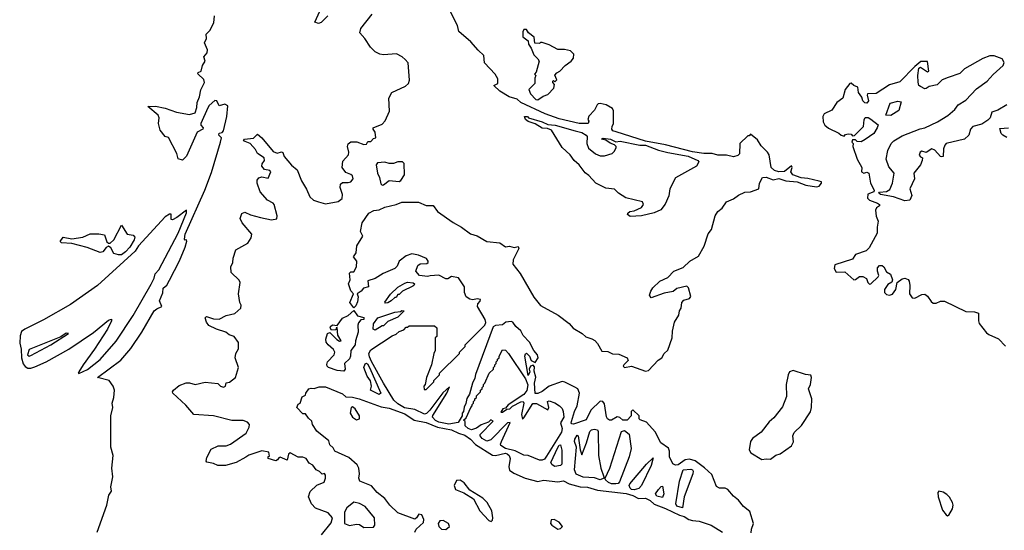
# Model space of a CAD drawing. Extents: x 2470790 to 2659118, y 702284 to 849036.
# Tile 56 of 154: x 2573657 to 2580606, y 757338 to 760938. Entities that reach past the tile are written whole.
import ezdxf

# ---------------------------------------------------------------- set-up
doc = ezdxf.new("R2010")
doc.units = 0

msp = doc.modelspace()

# ---------------------------------------------------------------- linework, layer by layer
at = {"layer": '0CON10XD'}
for points in [[(2575830.8, 760965), (2575785, 760918.9), (2575765, 760912.2), (2575740.3, 760920.3), (2575786.4, 761025)], [(2577866.7, 760146.7), (2577844, 760155), (2577836, 760165), (2577837.5, 760185), (2577847.5, 760205), (2577847.5, 760295), (2577841.7, 760311.7), (2577797, 760337), (2577755, 760347.5), (2577740, 760345), (2577731.7, 760338.3), (2577715, 760300), (2577673, 760257), (2577667.5, 760235), (2577673, 760223), (2577670, 760205), (2577605, 760205.4), (2577465, 760239.8), (2577364.8, 760274.8), (2577195, 760354.1), (2577168.8, 760378.8), (2577112.2, 760395), (2577046.9, 760435), (2577003.3, 760475), (2577030.7, 760489.3), (2577031.7, 760521.7), (2577012.5, 760555), (2576937.5, 760635), (2576933.3, 760685), (2576892.3, 760722.3), (2576841.7, 760781.7), (2576756.7, 760855), (2576745.9, 760895.9), (2576675.5, 761035.5)], [(2574203.8, 757325), (2574272, 757515), (2574286.2, 757585), (2574306, 757615), (2574300, 757645), (2574314.2, 757715), (2574308, 757775), (2574316, 757865), (2574301.2, 757925), (2574301.2, 758145), (2574314, 758205), (2574310, 758235), (2574322, 758275), (2574326, 758325), (2574316.4, 758355), (2574288.6, 758395), (2574206.2, 758415), (2574372.1, 758537.9), (2574441, 758619), (2574519.4, 758735), (2574605.9, 758885), (2574625, 758900.3), (2574660.8, 758915), (2574644.3, 758955), (2574666.6, 759013.4), (2574670, 759045), (2574695, 759066.3), (2574715, 759100.9), (2574785, 759238.2), (2574825.8, 759335), (2574837.3, 759377.3), (2574835, 759386.7), (2574825, 759382.5), (2574820.5, 759390.5), (2574825, 759425.7), (2574963.2, 759736.8), (2575009.9, 759860.1), (2575075.1, 760074.9), (2575081.9, 760105), (2575062.6, 760125), (2575065, 760137.4), (2575085, 760142.4), (2575095.8, 760155), (2575118.3, 760255), (2575125, 760330), (2575105, 760342.5), (2575065, 760330), (2575047.5, 760365), (2575035, 760367.5), (2574995, 760333.8), (2574985, 760316.2), (2574936.5, 760205), (2574935.9, 760195), (2574951.2, 760175), (2574949.7, 760165), (2574910.5, 760145), (2574835, 759975.6), (2574805, 759946.7), (2574775, 759957.5), (2574766, 759995), (2574707.5, 760107.5), (2574683.6, 760113.6), (2574649.2, 760159.2), (2574636.8, 760205), (2574641.1, 760245), (2574634.6, 760265), (2574562.5, 760325), (2574615, 760327.3), (2574683.1, 760313.1), (2574763.3, 760285), (2574855, 760270), (2574895, 760282.5), (2574907.9, 760317.9), (2574910, 760355), (2574925.6, 760394.4), (2574935.6, 760444.4), (2574962.2, 760495), (2574957, 760517), (2574913.8, 760556.2), (2574917.5, 760565), (2574938.8, 760575), (2574946.2, 760615), (2574966.7, 760645), (2574957.5, 760675), (2574980, 760705), (2574983.3, 760725), (2574961.2, 760775), (2574976.7, 760805), (2574973.3, 760835), (2574998.3, 760861.7), (2575027.5, 760915), (2575032.5, 760965)], [(2575252.5, 757852.5), (2575185, 757815.7), (2575110, 757795), (2575055, 757794.3), (2575025, 757809.4), (2574978, 757818), (2574973.3, 757825), (2574977.7, 757852.3), (2575008.8, 757911.2), (2575057.3, 757932.7), (2575115, 757933.3), (2575145, 757944.4), (2575255, 758023.3), (2575277.5, 758065), (2575278.5, 758085), (2575265, 758101.2), (2575235, 758113.1), (2575155, 758113.1), (2575025, 758146), (2574885, 758155.5), (2574830.1, 758220.1), (2574738.8, 758305), (2574736.2, 758315), (2574742.9, 758327.1), (2574781.7, 758358.3), (2574832.9, 758377.1), (2574855, 758377.3), (2574895, 758365.9), (2574965, 758381.3), (2575055, 758372.5), (2575075, 758353.3), (2575095, 758347.5), (2575110, 758355), (2575113.3, 758376.7), (2575137, 758383), (2575180, 758415), (2575202.5, 758485), (2575177.5, 758555), (2575182.5, 758585), (2575201.7, 758618.3), (2575201.7, 758661.7), (2575170, 758705), (2575136.4, 758716.4), (2575112.5, 758735), (2575045, 758756.5), (2574993.1, 758783.1), (2574974.4, 758805), (2574965.8, 758835), (2574975.7, 758844.3), (2575025, 758830), (2575065, 758827.7), (2575115, 758853.2), (2575175, 758866.9), (2575216.7, 758905), (2575220, 758925), (2575210, 758945), (2575201.2, 759005), (2575213.3, 759085), (2575205, 759102.5), (2575150, 759155), (2575146.7, 759195), (2575161.2, 759225), (2575163.9, 759256.1), (2575182.5, 759315), (2575267.6, 759362.4), (2575290.7, 759399.3), (2575295.6, 759425), (2575227.5, 759505), (2575213.9, 759536.1), (2575225, 759572.5), (2575245, 759581.2), (2575285, 759562.9), (2575355.7, 759544.3), (2575435, 759526), (2575472.5, 759535), (2575473.8, 759555), (2575453.3, 759635), (2575445, 759645.5), (2575405, 759665.6), (2575355.3, 759725.3), (2575332.7, 759785), (2575333.1, 759806.9), (2575345, 759824.2), (2575365, 759830), (2575410, 759820), (2575430, 759865), (2575422.5, 759875), (2575385, 759882.1), (2575365.6, 759905), (2575367.3, 759922.7), (2575385.6, 759944.4), (2575382, 759965), (2575335, 759994.5), (2575322.2, 760022.2), (2575284, 760064), (2575237.5, 760085), (2575244.3, 760095.7), (2575307.1, 760102.9), (2575335, 760131.2), (2575367.1, 760105), (2575445, 760009.1), (2575475, 759997.5), (2575505, 760007.1), (2575515, 760000.8), (2575524.6, 759974.6), (2575575, 759912.5), (2575615, 759880), (2575645, 759801.2), (2575682.4, 759742.4), (2575705, 759690), (2575731.2, 759665), (2575765, 759654.2), (2575815, 759640), (2575903.9, 759656.1), (2575932.9, 759677.1), (2575935.6, 759705), (2575919.4, 759755), (2575921.4, 759778.6), (2575935, 759791.2), (2575975, 759789.2), (2575995, 759794.2), (2576010, 759815), (2576005, 759838), (2575995, 759847.5), (2575959.5, 759859.5), (2575933.3, 759895), (2575938.3, 759941.7), (2575978, 759985), (2575981.2, 760005), (2575971.2, 760045), (2575975, 760062.5), (2575995, 760076.2), (2576036.2, 760076.2), (2576085, 760057.5), (2576105, 760060), (2576115, 760080), (2576135, 760080), (2576155, 760100), (2576170, 760105), (2576166.7, 760145), (2576152.5, 760165), (2576152.5, 760175), (2576215, 760202.5), (2576237.5, 760225), (2576266.4, 760293.6), (2576262.5, 760385), (2576282.5, 760425), (2576380.7, 760469.3), (2576400.7, 760489.3), (2576409.3, 760510.7), (2576400, 760635), (2576378.3, 760658.3), (2576357, 760677), (2576316.4, 760696.4), (2576225, 760690), (2576200, 760695), (2576165, 760712.5), (2576132.5, 760745), (2576093.3, 760805), (2576058.8, 760845), (2576064.2, 760875.8), (2576145, 760976.7)], [(2577315, 760372.5), (2577351.7, 760398.3), (2577385, 760410), (2577426.7, 760455), (2577431.7, 760481.7), (2577420, 760495), (2577420, 760505), (2577425, 760510), (2577435, 760500), (2577447.5, 760515), (2577433, 760547), (2577447, 760563), (2577470, 760575), (2577506.1, 760613.9), (2577550, 760645), (2577565, 760667.5), (2577568, 760695), (2577545, 760717.5), (2577502.9, 760727.1), (2577455, 760727.5), (2577395, 760760), (2577345, 760776.7), (2577333, 760777), (2577325, 760770), (2577293, 760773), (2577287.5, 760815), (2577247.5, 760845), (2577235, 760870), (2577215, 760870), (2577208.3, 760851.7), (2577208.3, 760818.3), (2577245, 760790), (2577247.5, 760765), (2577266.7, 760736.7), (2577285, 760690), (2577313, 760663), (2577322.5, 760645), (2577301.7, 760568.3), (2577290, 760555), (2577300, 760545), (2577292.5, 760525), (2577291.7, 760488.3), (2577250, 760445), (2577262.5, 760415), (2577300, 760375), (2577315, 760372.5)], [(2580623.4, 760336.6), (2580560.2, 760299.8), (2580518.8, 760285), (2580506.7, 760245), (2580491.1, 760228.9), (2580447.4, 760202.6), (2580383.5, 760185), (2580367.7, 760165), (2580355.7, 760125), (2580324.4, 760095.6), (2580195, 760064.2), (2580185.5, 760054.5), (2580177.7, 760027.7), (2580175, 759973.8), (2580165, 759970), (2580155, 759974.3), (2580115, 760017.7), (2580095, 760026.8), (2580055, 760002.5), (2580025, 760011.9), (2580011.4, 760005), (2580005, 759982.5), (2580015, 759970), (2580030, 759965), (2580026.7, 759945), (2580015.8, 759914.2), (2579968.5, 759855), (2579971.9, 759815), (2579938.6, 759745), (2579952.5, 759697.5), (2579940, 759665), (2579905, 759660.4), (2579825, 759689.2), (2579733.3, 759705), (2579720, 759715), (2579725, 759721.2), (2579774.1, 759725.9), (2579798.8, 759741.2), (2579816.7, 759785), (2579830, 759855), (2579791.7, 759901.7), (2579773.3, 759955), (2579783.3, 760015), (2579807.5, 760065), (2579826.4, 760083.6), (2579885, 760118.8), (2580011.5, 760168.5), (2580045, 760175.6), (2580135, 760218.1), (2580208, 760262), (2580257.5, 760305), (2580281.3, 760338.7), (2580335, 760370.8), (2580409.6, 760450.4), (2580485, 760504.4), (2580528.1, 760551.9), (2580599.2, 760615), (2580605.8, 760635.8), (2580592.3, 760662.3), (2580535, 760682.5), (2580505, 760683.3), (2580455, 760664.4), (2580325, 760591.4), (2580291.4, 760558.6), (2580210.1, 760529.9), (2580167.8, 760515), (2580131.4, 760478.6), (2580075, 760467.8), (2580055, 760452.5), (2580045, 760451.4), (2580015, 760467.1), (2580004, 760475), (2579997.8, 760497.8), (2579995.3, 760545), (2580002.9, 760597.1), (2580015, 760604), (2580065, 760570), (2580072.5, 760575), (2580063, 760643), (2580017.7, 760642.3), (2579975, 760608.8), (2579869.7, 760500.3), (2579795, 760479.2), (2579702, 760418), (2579640, 760415), (2579637.5, 760405), (2579648.8, 760365), (2579635, 760350), (2579621.7, 760351.7), (2579607.5, 760365), (2579601.7, 760391.7), (2579577.5, 760425), (2579573, 760463), (2579543.9, 760473.9), (2579525, 760490), (2579515, 760487.5), (2579483.8, 760445), (2579465.7, 760384.3), (2579423.3, 760355), (2579389.7, 760300.3), (2579335.7, 760274.3), (2579325.8, 760255), (2579328.8, 760218.8), (2579340, 760195), (2579365, 760172.9), (2579438.8, 760138.8), (2579455, 760123.3), (2579475, 760117.5), (2579485, 760127.5), (2579505, 760132.5), (2579525, 760130), (2579535, 760120), (2579548.3, 760121.7), (2579612.5, 760185), (2579617, 760233), (2579625, 760247.5), (2579645, 760247.5), (2579665, 760237.5), (2579717, 760197), (2579710, 760175), (2579685, 760136.7), (2579625, 760093.3), (2579595, 760077.5), (2579568.3, 760078.3), (2579555, 760090), (2579535, 760090), (2579530, 760075), (2579540, 760065), (2579537.5, 760045), (2579568.9, 759955), (2579600.8, 759895), (2579598, 759865), (2579615, 759856), (2579635, 759863.8), (2579651.2, 759855), (2579661.1, 759785), (2579688.9, 759735), (2579685.3, 759724.7), (2579643.2, 759706.8), (2579640.4, 759680.4), (2579655, 759666.6), (2579712.2, 759645), (2579725.7, 759635), (2579725.7, 759625), (2579705, 759611.9), (2579697.5, 759595), (2579702.7, 759552.7), (2579716.8, 759516.8), (2579708.2, 759475), (2579708.1, 759431.9), (2579651.3, 759328.7), (2579631.5, 759308.5), (2579556.5, 759283.5), (2579535, 759250), (2579411.2, 759208.8), (2579404.7, 759185), (2579418.7, 759158.7), (2579480.3, 759160.3), (2579545, 759104.6), (2579555, 759105.4), (2579585, 759128.5), (2579606.6, 759126.6), (2579634, 759114), (2579642, 759085), (2579655, 759074.5), (2579665, 759075.8), (2579716.9, 759125), (2579720.9, 759135), (2579710.4, 759165), (2579711.5, 759188.5), (2579725, 759204), (2579745, 759204.2), (2579756.5, 759196.5), (2579775, 759160), (2579804, 759144), (2579816.6, 759103.4), (2579813.1, 759086.9), (2579785, 759071.4), (2579760, 759035), (2579760.4, 759015), (2579775, 759000.4), (2579795, 758994.7), (2579818.1, 759001.9), (2579839.6, 759035), (2579849.2, 759085), (2579885, 759112.1), (2579905, 759116.4), (2579927.3, 759107.3), (2579935.6, 759095), (2579940.5, 759065), (2579936.2, 759005), (2579955, 758976.9), (2579975, 758975.5), (2580025, 759000), (2580045, 759001.8), (2580065, 758989.4), (2580090.7, 758950.7), (2580105, 758940), (2580125, 758939.2), (2580156.9, 758953.1), (2580185, 758953.3), (2580335, 758880.8), (2580395, 758877.9), (2580425, 758868.8), (2580423.7, 758815), (2580429, 758795), (2580481, 758731), (2580497.9, 758717.9), (2580565, 758688.3), (2580615, 758635.4)], [(2579805, 760262), (2579770, 760265), (2579801.4, 760348.6), (2579854.1, 760364.1), (2579878.3, 760358.3), (2579861.5, 760298.5), (2579805, 760262)], [(2577965, 759551.5), (2577946.9, 759565), (2577948.6, 759575), (2577964, 759586), (2577995, 759590.9), (2578046.2, 759615), (2578060, 759635), (2578053.3, 759655), (2577935, 759682), (2577884.5, 759714.5), (2577855, 759742.5), (2577795, 759750.9), (2577724.2, 759785), (2577675, 759838.8), (2577647.9, 759857.9), (2577605.6, 759915), (2577570, 759945), (2577542, 759985), (2577485, 760038), (2577409.7, 760159.7), (2577382, 760172), (2577345, 760174.3), (2577295, 760203.8), (2577245, 760220), (2577227.5, 760235), (2577220, 760255), (2577240, 760255), (2577247, 760247), (2577345, 760218.1), (2577385, 760198.6), (2577435.6, 760194.4), (2577578, 760155), (2577625, 760142.9), (2577655.8, 760125), (2577661.2, 760115), (2577658.8, 760065), (2577672.7, 760032.7), (2577721.2, 759991.2), (2577755, 759978.8), (2577785, 759978), (2577837.5, 759995), (2577852.3, 760007.7), (2577866.2, 760035), (2577866.7, 760045), (2577856.2, 760056.2), (2577825, 760067.1), (2577795, 760087.5), (2577762.5, 760095), (2577775, 760102.5), (2577826.2, 760095), (2577865, 760077.1), (2577895, 760080.8), (2578035, 760054.3), (2578075, 760054.1), (2578165, 760018), (2578230.8, 760000.8), (2578375, 759976.2), (2578442.5, 759945), (2578450, 759935), (2578433.3, 759905), (2578285, 759823.8), (2578244.6, 759745), (2578237.5, 759695), (2578213.6, 759636.4), (2578182.1, 759597.9), (2578135, 759575.6), (2578045, 759554.5), (2577965, 759551.5)], [(2580625, 760106.7), (2580595, 760123.3), (2580583.8, 760135), (2580575, 760170), (2580635, 760176)], [(2578820, 757320), (2578821.5, 757345), (2578836.5, 757385), (2578809.5, 757469.5), (2578765, 757505.3), (2578730.6, 757550.6), (2578695, 757578.5), (2578656.1, 757626.1), (2578635, 757635.3), (2578595, 757634.7), (2578575, 757646.8), (2578541.8, 757731.8), (2578489.5, 757779.5), (2578425, 757828.2), (2578385, 757840), (2578355, 757834.4), (2578305, 757799.5), (2578285, 757797.9), (2578266.3, 757806.3), (2578243.8, 757855), (2578243.8, 757895), (2578237, 757917), (2578182.5, 757955), (2578143.1, 758033.1), (2578081.2, 758101.2), (2578037, 758117), (2578030, 758125), (2578030, 758145), (2577985, 758186.7), (2577973.6, 758176.4), (2577973.8, 758145), (2577945, 758115.7), (2577915, 758114.4), (2577893.3, 758133.3), (2577875, 758139.1), (2577835, 758115.4), (2577818.8, 758115), (2577805, 758124.6), (2577798.8, 758138.8), (2577785, 758229.2), (2577772, 758245), (2577755, 758247.5), (2577687.3, 758185), (2577655, 758116.7), (2577565.8, 758085.8), (2577555, 758089.2), (2577549.2, 758095), (2577550.6, 758105), (2577572.3, 758175), (2577592.3, 758215), (2577607.5, 758305), (2577595.6, 758335), (2577575, 758346.4), (2577505, 758382.9), (2577485, 758386.4), (2577395, 758354.3), (2577345, 758316.7), (2577315, 758301.9), (2577295, 758302), (2577290, 758375), (2577298.8, 758418.8), (2577289.3, 758459.3), (2577290, 758490), (2577281.7, 758501.7), (2577261.2, 758495), (2577252.5, 758475), (2577256.7, 758455), (2577245, 758430), (2577221.2, 758565), (2577226.7, 758583.3), (2577235, 758586), (2577255.4, 758565.4), (2577266.7, 758535), (2577295, 758520), (2577316.9, 758553.1), (2577312.5, 758575), (2577284.7, 758604.7), (2577254.6, 758665), (2577211.5, 758711.5), (2577194.6, 758745), (2577157.8, 758775), (2577138.1, 758805), (2577125, 758810), (2577087.5, 758805), (2577064.2, 758785.8), (2577015, 758782), (2576997.7, 758772.3), (2576873.6, 758436.4), (2576869.3, 758410.7), (2576852.5, 758375), (2576831.7, 758298.3), (2576813, 758267), (2576807, 758233), (2576793, 758207), (2576790, 758175), (2576780, 758165), (2576780, 758145), (2576751.7, 758098.3), (2576685, 758087.5), (2576615, 758100.4), (2576591.3, 758111.3), (2576571.2, 758135), (2576572.5, 758147.5), (2576672.5, 758305), (2576690, 758350), (2576643.6, 758306.4), (2576552.5, 758185), (2576528.3, 758161.7), (2576515, 758156.7), (2576445, 758190), (2576372.4, 758202.4), (2576325, 758228.9), (2576297.5, 758255), (2576224.3, 758374.3), (2576139.3, 758529.3), (2576125, 758560), (2576122, 758585), (2576135, 758610), (2576285, 758710), (2576315, 758720), (2576335, 758740), (2576368.3, 758751.7), (2576385, 758770), (2576395, 758770), (2576405, 758780), (2576585, 758780), (2576600, 758765), (2576600, 758705), (2576590, 758695), (2576590, 758605), (2576580, 758585), (2576562.5, 758505), (2576527.5, 758415), (2576520, 758365), (2576510, 758355), (2576511.7, 758331.7), (2576525, 758330), (2576580, 758385), (2576580, 758395), (2576620, 758435), (2576620, 758445), (2576760, 758585), (2576760, 758595), (2576800, 758635), (2576800, 758645), (2576940, 758785), (2576947, 758803), (2576942.5, 758825), (2576887.5, 758915), (2576890, 758935), (2576907, 758953), (2576910, 758965), (2576885, 758970), (2576855, 758963.3), (2576835, 758967.5), (2576808.8, 758985), (2576797.5, 759015), (2576795.4, 759055.4), (2576755, 759117.5), (2576705, 759127.1), (2576678.2, 759111.8), (2576665, 759111.1), (2576615, 759136.7), (2576555, 759133.3), (2576535, 759126.7), (2576480, 759135), (2576452.5, 759165), (2576467.5, 759205), (2576483.6, 759216.4), (2576531.7, 759218.3), (2576540, 759225), (2576540, 759235), (2576527.5, 759255), (2576471.7, 759278.3), (2576425, 759286.7), (2576385, 759273.5), (2576335, 759235.8), (2576320.3, 759199.7), (2576305.5, 759184.5), (2576221.7, 759148.3), (2576165, 759112.5), (2576115, 759096.7), (2576120, 759055), (2576084.2, 759045.8), (2576067.1, 759022.9), (2576040, 759005), (2576046.2, 758985), (2576042.3, 758947.7), (2576030.5, 758919.5), (2576015, 758907.5), (2575986.7, 758945), (2576013.3, 759005), (2575995, 759026.7), (2575977.5, 759075), (2575990, 759105), (2575985, 759150), (2575995, 759160), (2576015, 759160), (2576033.8, 759195), (2576037.5, 759235), (2576013.3, 759265), (2576032.5, 759295), (2576036.4, 759343.6), (2576079.3, 759410.7), (2576063.3, 759445), (2576073.1, 759505), (2576121.2, 759575), (2576156.8, 759593.2), (2576195, 759598.2), (2576233, 759617), (2576315, 759634.7), (2576355, 759651.7), (2576471.3, 759651.3), (2576525, 759628.2), (2576575, 759627.5), (2576606.4, 759586.4), (2576717, 759507), (2576775.4, 759475), (2576838.6, 759428.6), (2576885, 759414), (2576954.8, 759374.8), (2577045, 759364.4), (2577085, 759335.5), (2577115, 759341.4), (2577147, 759333), (2577175, 759340), (2577178.8, 759325), (2577140.9, 759245), (2577137.5, 759215), (2577189, 759149), (2577285, 758981.8), (2577333.1, 758923.1), (2577458.2, 758855), (2577535.1, 758795.1), (2577562.6, 758762.6), (2577626.2, 758726.2), (2577652, 758702), (2577695, 758688.8), (2577715.8, 758675.8), (2577734.5, 758655), (2577765, 758601.5), (2577808.7, 758598.7), (2577842, 758582), (2577885, 758580), (2577944, 758555), (2577952, 758535), (2577920, 758505), (2577916.7, 758495), (2577925, 758486.7), (2577975, 758495.6), (2578075, 758460), (2578095, 758465.4), (2578162.2, 758537.8), (2578190, 758555), (2578205, 758584.3), (2578231.9, 758608.1), (2578262.2, 758695), (2578265, 758742.5), (2578278.8, 758805), (2578308.1, 758855), (2578313.1, 758885), (2578326.4, 758905), (2578331.1, 758945), (2578345, 758961.5), (2578385, 758971.9), (2578394.5, 758985.5), (2578377.1, 759047.1), (2578365, 759058.8), (2578295, 759042.5), (2578268.5, 759021.5), (2578205, 759010.6), (2578115, 758976.9), (2578103.1, 758995), (2578111.1, 759025), (2578125, 759047.7), (2578175.5, 759095), (2578230.5, 759119.5), (2578275, 759164), (2578340.2, 759189.8), (2578387.7, 759235), (2578448.3, 759271.7), (2578488.1, 759341.9), (2578515, 759428.9), (2578540.7, 759459.3), (2578564.4, 759555), (2578583.9, 759586.1), (2578615, 759608.5), (2578645, 759652.9), (2578695.8, 759674.2), (2578729.3, 759700.7), (2578775, 759722.9), (2578815, 759725.5), (2578874.5, 759745.5), (2578879.6, 759785), (2578898.6, 759825), (2578925, 759826.6), (2578975, 759810), (2579015, 759818.6), (2579065, 759801.8), (2579145, 759794.3), (2579205, 759771.9), (2579280.7, 759760.7), (2579300, 759765), (2579317.1, 759785), (2579316, 759796), (2579300.5, 759800.5), (2579219.3, 759819.3), (2579172.4, 759822.4), (2579114.8, 759844.8), (2579100, 759865), (2579110, 759895), (2579105, 759907.5), (2579055, 759868.8), (2579014.1, 759865.9), (2578984.6, 759875), (2578960.4, 759895), (2578946.2, 759985), (2578935, 760003.8), (2578889.2, 760049.2), (2578865, 760090), (2578815, 760130), (2578805, 760120), (2578795, 760120), (2578740, 760065), (2578738.3, 759991.7), (2578725, 759980), (2578695, 759970), (2578645, 759982.5), (2578585, 759982.2), (2578545, 759995.6), (2578486.2, 759993.8), (2578405, 760006.4), (2578215, 760056.2), (2578075, 760082.5), (2577866.7, 760146.7)], [(2576215, 759772), (2576225, 759774), (2576265, 759803.8), (2576335, 759797.5), (2576347.5, 759805), (2576372.5, 759845), (2576370, 759925), (2576360, 759935), (2576325, 759936.7), (2576295, 759923.3), (2576265, 759923.3), (2576233.9, 759933.9), (2576182.3, 759927.7), (2576174, 759915), (2576181.9, 759855), (2576197.5, 759825), (2576205, 759780), (2576215, 759772)], [(2574075, 758444.3), (2574135, 758472.9), (2574225, 758542.4), (2574338.9, 758671.1), (2574458, 758852), (2574585.7, 759074.3), (2574607.3, 759115), (2574612.9, 759147.1), (2574639.3, 759175), (2574775, 759433.7), (2574835.4, 759575.4), (2574835, 759596.2), (2574765, 759542.5), (2574735, 759526.7), (2574725, 759530), (2574725, 759567.5), (2574715, 759568), (2574685, 759547.5), (2574495, 759343.5), (2574472.3, 759305), (2574205.4, 759064.6), (2574015, 758930.6), (2573825, 758822), (2573693.3, 758756.7), (2573670.7, 758739.3), (2573660.1, 758709.9), (2573657.1, 758657.1), (2573667.7, 758615), (2573670.1, 758555), (2573682.3, 758512.3), (2573695, 758493.3), (2573715, 758481), (2573735, 758480.6), (2573765, 758490.4), (2573843.6, 758526.4), (2574003.9, 758616.1), (2574177.6, 758732.4), (2574285, 758819.1), (2574305, 758826.2), (2574305, 758814), (2574275.8, 758755), (2574185.2, 758614.8), (2574105.5, 758505), (2574074.2, 758455), (2574070, 758445), (2574075, 758444.3)], [(2574355, 759279.7), (2574320.4, 759290.4), (2574300.4, 759330.4), (2574285, 759342.1), (2574268.1, 759331.9), (2574245, 759300.8), (2574225, 759296.9), (2574132.7, 759332.7), (2574025, 759360.3), (2573952.5, 759365), (2573942, 759375), (2573965, 759403.8), (2574025, 759393.6), (2574102.5, 759405), (2574155, 759427.1), (2574215, 759429.1), (2574255, 759420.6), (2574272.5, 759372.5), (2574285, 759361.5), (2574295, 759361.6), (2574320.9, 759385), (2574375, 759490), (2574415, 759426), (2574457.7, 759417.7), (2574469.2, 759405), (2574464.6, 759385), (2574433.6, 759335), (2574405, 759301.5), (2574375, 759281), (2574355, 759279.7)], [(2576238.3, 758938.3), (2576235, 758947.5), (2576275, 759002.5), (2576325, 759051.2), (2576375, 759081.2), (2576395, 759086.7), (2576433, 759083), (2576442.5, 759075), (2576440, 759065), (2576430.7, 759059.3), (2576360, 759025), (2576335, 759000), (2576325, 759000), (2576315, 758980), (2576305, 758980), (2576280, 758955), (2576255, 758942.5), (2576238.3, 758938.3)], [(2575945, 758460), (2575896.7, 758465), (2575836.7, 758485), (2575828, 758495), (2575824, 758506), (2575830, 758525), (2575875.8, 758574.2), (2575881.2, 758595), (2575871.7, 758611.7), (2575833.3, 758645), (2575820, 758665), (2575816.7, 758685), (2575830, 758725), (2575845, 758732.5), (2575895, 758682.5), (2575915, 758672.5), (2575926.4, 758673.6), (2575903, 758713), (2575898.3, 758768.3), (2575890, 758765), (2575887.5, 758752.5), (2575858.3, 758748.3), (2575847.5, 758765), (2575850, 758775), (2575865, 758786.7), (2575898.3, 758781.7), (2575935, 758833.3), (2575975, 758853.3), (2576015, 758887.5), (2576040.5, 758850.5), (2576085, 758837.5), (2576086.7, 758825), (2576065, 758822.5), (2576048.3, 758801.7), (2576043.8, 758785), (2576046.2, 758735), (2576026.7, 758675), (2576025.8, 758645), (2575993.3, 758605), (2575992, 758565), (2575985, 758547.5), (2575950, 758515), (2575953.3, 758475), (2575945, 758460)], [(2576165, 758750), (2576152.5, 758755), (2576153.9, 758793.9), (2576185, 758836.2), (2576305, 758876.7), (2576345, 758880), (2576355, 758887.5), (2576370, 758885), (2576325, 758840), (2576255, 758810), (2576225, 758780), (2576215, 758780), (2576165, 758750)], [(2573725, 758565.5), (2573735, 758571.2), (2573877.5, 758645), (2574002.5, 758725), (2573985, 758728), (2573947.5, 758702.5), (2573725, 758613.3), (2573712.9, 758575), (2573725, 758565.5)], [(2577345, 757832.9), (2577325, 757833.2), (2577245, 757864.6), (2577215, 757868.2), (2577155, 757898.2), (2577085.6, 757915.6), (2577053.3, 757935), (2577050, 757945), (2577057.5, 757965), (2577118.3, 758098.3), (2577100, 758095), (2576983.3, 757975), (2576955, 757966.7), (2576920.8, 757985), (2576906, 758005), (2576906.2, 758013.8), (2576998.3, 758108.3), (2576983, 758117), (2576965, 758100), (2576915, 758082.5), (2576880.7, 758059.3), (2576845, 758047.5), (2576821.2, 758055), (2576800, 758075), (2576800, 758105), (2576790, 758115), (2576808.3, 758131.7), (2576840, 758205), (2576850, 758215), (2576850, 758225), (2576860, 758235), (2576860, 758245), (2576870, 758255), (2576870, 758265), (2576880, 758275), (2576880, 758285), (2576910, 758315), (2576910, 758325), (2576920, 758335), (2576920, 758345), (2576930, 758355), (2576930, 758365), (2576940, 758375), (2576970, 758445), (2577000, 758475), (2577000, 758485), (2577010, 758495), (2577010, 758505), (2577020, 758515), (2577020, 758525), (2577030, 758535), (2577030, 758545), (2577040, 758555), (2577040, 758565), (2577065, 758610), (2577085, 758607.5), (2577106.7, 758585), (2577226.7, 758406.7), (2577242.9, 758362.9), (2577236.9, 758323.1), (2577215.4, 758294.6), (2577105, 758223.8), (2577085, 758200), (2577067.5, 758195), (2577051.7, 758171.7), (2577065, 758170), (2577095, 758192.5), (2577115.8, 758194.2), (2577135, 758213.3), (2577195, 758243.3), (2577210, 758245), (2577216.2, 758235), (2577198, 758155), (2577205, 758122.5), (2577215, 758130), (2577277.8, 758232.2), (2577305, 758232.9), (2577385, 758187.5), (2577392.5, 758205), (2577381.2, 758245), (2577395, 758250.8), (2577435, 758235.7), (2577466, 758215), (2577486.8, 758196.8), (2577493.5, 758175), (2577496.8, 758135), (2577472.9, 758095), (2577485.6, 758055), (2577480.3, 758029.7), (2577375, 757860), (2577360, 757840), (2577345, 757832.9)], [(2576195, 758294.4), (2576133.8, 758325), (2576140, 758355), (2576132.7, 758392.7), (2576109.5, 758425), (2576085.7, 758485), (2576095, 758512), (2576105, 758516.2), (2576111.7, 758511.7), (2576126, 758486), (2576206, 758305), (2576195, 758294.4)], [(2578895, 757836.7), (2578925, 757842.5), (2578955, 757840), (2578993, 757867), (2579025, 757877.5), (2579105.4, 757934.6), (2579118, 757962), (2579113.5, 758005), (2579122, 758028), (2579175, 758075.8), (2579237.7, 758172.3), (2579246, 758205), (2579248, 758265), (2579223.3, 758335), (2579238.6, 758365), (2579246.1, 758416.1), (2579241.2, 758431.2), (2579203.9, 758436.1), (2579115, 758464.5), (2579089.4, 758455), (2579080, 758435), (2579066.2, 758365), (2579068.2, 758281.8), (2579041.9, 758208.1), (2578979.5, 758130.5), (2578947.5, 758102.5), (2578891.1, 758028.9), (2578828.6, 757985), (2578814.7, 757965.3), (2578806.3, 757906.3), (2578817.1, 757885), (2578895, 757836.7)], [(2576446.2, 757325), (2576455, 757346.7), (2576505.9, 757394.1), (2576508.8, 757415), (2576495, 757447.5), (2576475, 757452.5), (2576457.5, 757425), (2576445, 757416.7), (2576325, 757461.5), (2576270, 757515), (2576235, 757561.9), (2576178.9, 757605), (2576140.5, 757650.5), (2576057.5, 757685), (2576050.9, 757705), (2576054.7, 757735), (2576050.9, 757775), (2576039.5, 757799.5), (2575980.6, 757850.6), (2575882, 757895), (2575869.3, 757919.3), (2575845, 757940), (2575838.3, 757968.3), (2575755, 758037.5), (2575722.5, 758085), (2575718.3, 758108.3), (2575695, 758127.5), (2575675, 758160), (2575655, 758160), (2575612.5, 758205), (2575623.6, 758226.4), (2575637.5, 758235), (2575651.7, 758278.3), (2575675, 758290), (2575677.5, 758305), (2575697.5, 758335), (2575715, 758341.2), (2575735, 758337.5), (2575770.5, 758349.5), (2575815, 758350), (2575935, 758300), (2575960, 758280), (2576005, 758277.1), (2576052.5, 758265), (2576208.3, 758208.3), (2576265, 758198.6), (2576375, 758160), (2576441.2, 758115), (2576525, 758097.3), (2576606.3, 758066.3), (2576705, 758047.1), (2576755, 758021.9), (2576798.8, 758008.8), (2576839.5, 757979.5), (2576873.5, 757943.5), (2576995, 757868.5), (2577015, 757865.5), (2577085, 757881.8), (2577097.6, 757877.6), (2577111.1, 757865), (2577118.2, 757845), (2577108.2, 757785), (2577115, 757761.4), (2577145, 757740.4), (2577225, 757705.4), (2577315, 757681.1), (2577355, 757692), (2577455, 757679.4), (2577495, 757686.9), (2577536.2, 757666.2), (2577613.4, 757643.4), (2577665, 757641.8), (2577735, 757621.8), (2577937.2, 757597.2), (2577985, 757584.5), (2578025, 757561.8), (2578075, 757563.6), (2578107.9, 757547.9), (2578135, 757521.5), (2578215, 757491.8), (2578314.6, 757444.6), (2578346.3, 757436.3), (2578378.8, 757415), (2578405, 757406.4), (2578452.9, 757402.9), (2578536.7, 757375), (2578616.7, 757325)], [(2576035, 758117.5), (2576055, 758123.3), (2576056, 758145), (2576025, 758193.8), (2576005, 758207.5), (2575996.4, 758203.6), (2575989.2, 758165), (2576005, 758136.2), (2576035, 758117.5)], [(2577755, 757694.5), (2577715, 757708.8), (2577635, 757712.7), (2577585, 757734.5), (2577573.1, 757765), (2577586.7, 757925), (2577573.3, 757965), (2577575, 757980), (2577591.7, 758008.3), (2577597.5, 758005), (2577613.3, 757905), (2577625, 757870), (2577658.6, 757955), (2577681.1, 758035), (2577692.6, 758047.4), (2577712.2, 758052.2), (2577735.5, 758045.5), (2577740, 758035), (2577743.3, 757865), (2577757.5, 757775), (2577780, 757715), (2577780, 757705), (2577755, 757694.5)], [(2577865, 757664.6), (2577835, 757666.2), (2577812.5, 757675), (2577792.5, 757695), (2577790, 757705), (2577821.2, 757775), (2577904.2, 758035), (2577925, 758041.2), (2577957.5, 758015), (2577972.5, 757915), (2577958.8, 757855), (2577890.3, 757679.7), (2577881.4, 757668.6), (2577865, 757664.6)], [(2575786.7, 757305), (2575855, 757390), (2575863.8, 757425), (2575835, 757462), (2575745, 757494), (2575715.7, 757525), (2575696.2, 757575), (2575708.3, 757611.7), (2575754, 757656), (2575805, 757677.5), (2575816.2, 757705), (2575816.2, 757726.2), (2575808.3, 757738.3), (2575793, 757733), (2575773, 757753), (2575750, 757765), (2575725, 757796.7), (2575700.7, 757810.7), (2575680, 757845), (2575655, 757853.3), (2575623, 757853), (2575565, 757883.3), (2575553.3, 757875), (2575545, 757832.5), (2575495, 757852.5), (2575485, 757850), (2575477.5, 757835), (2575465, 757827.5), (2575410, 757845), (2575411.7, 757858.3), (2575420, 757860), (2575415, 757890), (2575365, 757899.2), (2575275, 757866.9), (2575252.5, 757852.5)], [(2577435, 757788.9), (2577415, 757800), (2577406.7, 757815), (2577455, 757922.5), (2577465, 757937.5), (2577475, 757940), (2577483.6, 757903.6), (2577484, 757865), (2577483.8, 757805), (2577475, 757794.4), (2577435, 757788.9)], [(2577995, 757624.5), (2577975, 757625.6), (2577965, 757634.2), (2577959.2, 757655), (2577963.8, 757665), (2578080, 757805), (2578128.3, 757848.3), (2578113.3, 757795), (2578045.7, 757654.3), (2578027.8, 757632.2), (2577995, 757624.5)], [(2578335, 757497.5), (2578295, 757507.5), (2578288.1, 757525), (2578314.2, 757685), (2578340, 757765), (2578395, 757768.6), (2578405.8, 757765), (2578410, 757755), (2578408, 757735), (2578347.5, 757575), (2578335, 757497.5)], [(2576985, 757400), (2576995, 757410), (2576997.5, 757425), (2576989.4, 757475), (2576956.9, 757535), (2576925, 757565.6), (2576835, 757621.2), (2576795, 757672), (2576765, 757691.2), (2576740.7, 757689.3), (2576723.3, 757655), (2576733.3, 757625), (2576791.2, 757601.2), (2576860, 757560), (2576903.8, 757475), (2576967, 757407), (2576985, 757400)], [(2578195, 757570), (2578155, 757578), (2578144.3, 757595), (2578165, 757626.2), (2578185, 757647.5), (2578195, 757650), (2578202.5, 757595), (2578195, 757570)], [(2580205, 757440), (2580215, 757444), (2580240.6, 757489.4), (2580244.7, 757515), (2580240.7, 757535), (2580220.5, 757570.5), (2580200.8, 757590.8), (2580175, 757606.6), (2580145, 757613.3), (2580136.4, 757603.6), (2580139.5, 757575), (2580170.7, 757480.7), (2580195, 757447.5), (2580205, 757440)], [(2576085, 757357.5), (2576155, 757360), (2576163.3, 757375), (2576161.2, 757425), (2576095.4, 757505.4), (2576055, 757526), (2576015, 757537.5), (2575965, 757497.5), (2575950, 757465), (2575950, 757385), (2575985, 757371.2), (2576035, 757381.2), (2576055, 757378.8), (2576085, 757357.5)], [(2576665, 757344), (2576690, 757365), (2576683.3, 757385), (2576645, 757408), (2576623.3, 757405), (2576610.8, 757385), (2576616, 757365), (2576635, 757346.2), (2576665, 757344)], [(2577455, 757346.7), (2577475, 757350), (2577487.5, 757365), (2577465, 757396.2), (2577430, 757415), (2577407, 757413), (2577403.3, 757386.7), (2577413.3, 757375), (2577455, 757346.7)]]:
    msp.add_lwpolyline(points, dxfattribs=at)

doc.saveas('drawing.dxf')
